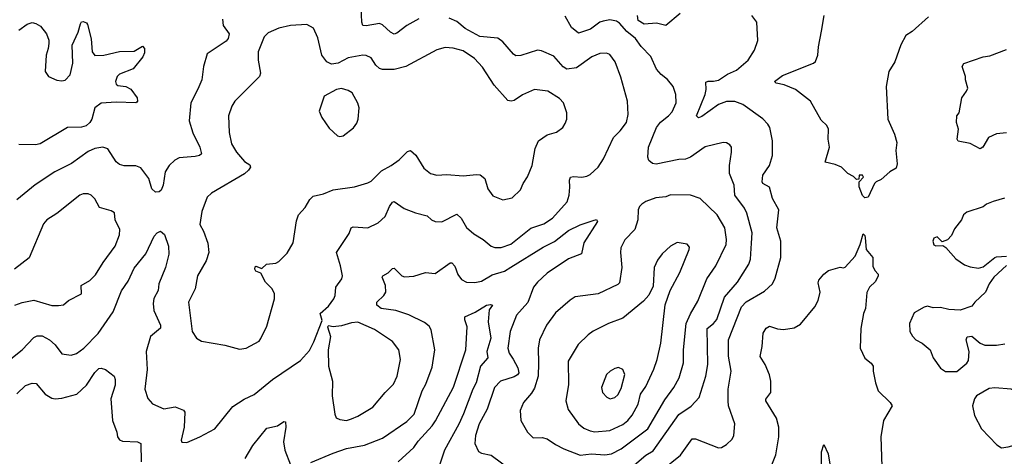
# Model space of a CAD drawing. Extents: x 1954678 to 2060275, y 904822 to 1016299.
# Tile 150 of 256: x 2044409 to 2050392, y 926738 to 929390. Entities that reach past the tile are written whole.
import ezdxf

# ---------------------------------------------------------------- set-up
doc = ezdxf.new("R2010")
doc.units = 0

msp = doc.modelspace()

# ---------------------------------------------------------------- linework, layer by layer
at = {"layer": '0CON20XD'}
for points in [[(2046835, 929395.6), (2046762, 929355), (2046701.7, 929308.3), (2046685, 929302.9), (2046663.4, 929313.4), (2046615, 929357.8), (2046595, 929366.4), (2046515, 929351.8), (2046495, 929354), (2046488.2, 929375), (2046484.2, 929465)], [(2048422.6, 929427.4), (2048335.5, 929354.5), (2048278.6, 929368.6), (2048205, 929361.9), (2048166.9, 929385), (2048163.2, 929415)], [(2048308.7, 926651.3), (2048424.4, 926745), (2048495, 926843.3), (2048515, 926842.9), (2048655, 926789.4), (2048675, 926791.9), (2048705, 926808.6), (2048738.7, 926841.3), (2048748.1, 926865), (2048755.6, 926934.4), (2048717.5, 927045), (2048713.6, 927075), (2048713.8, 927145), (2048732.1, 927255), (2048716.2, 927346.2), (2048716.1, 927445), (2048796.2, 927645), (2048823.8, 927676.2), (2048935, 927741.1), (2048983.5, 927785), (2048999.8, 927820.2), (2049034.5, 927945), (2049033.7, 928043.7), (2049010.6, 928125), (2049023.1, 928235), (2048984.2, 928304.2), (2048965, 928372.5), (2048925.8, 928395), (2048921.8, 928405), (2048925.5, 928445), (2048965, 928503.8), (2048983.1, 928565), (2048984.4, 928655), (2048967.8, 928735), (2048956.2, 928756.2), (2048925, 928788), (2048803.8, 928875), (2048755, 928893.1), (2048705, 928893.3), (2048656.2, 928875), (2048555, 928802.2), (2048534.3, 928794.3), (2048521.2, 928805), (2048573.8, 928935), (2048580.5, 928965), (2048579.5, 929010.5), (2048592.5, 929017.5), (2048625, 929016.4), (2048655, 929023.6), (2048711.2, 929058.8), (2048765, 929083.5), (2048835.7, 929145), (2048874.3, 929205), (2048895.6, 929264.4), (2048888.8, 929375), (2048857.5, 929415)], [(2049932.1, 929407.9), (2049832.5, 929317.5), (2049795, 929293.8), (2049763.2, 929236.8), (2049728, 929135), (2049691.5, 929075), (2049675.5, 928985), (2049685.7, 928785), (2049726, 928695), (2049740, 928645), (2049733.8, 928595), (2049742, 928515), (2049735, 928487.5), (2049697.5, 928465), (2049645, 928420), (2049614.1, 928405.9), (2049603.8, 928395), (2049565, 928312.5), (2049545, 928307.5), (2049531.7, 928321.7), (2049510, 928375), (2049510, 928405), (2049537, 928433), (2049530, 928445), (2049510, 928445), (2049508.3, 928421.7), (2049495, 928420), (2049477, 928437), (2049442.5, 928455), (2049403.6, 928493.6), (2049365, 928510), (2049303.3, 928525), (2049330, 928615), (2049321.2, 928665), (2049323.3, 928725), (2049315, 928747.5), (2049279.5, 928779.5), (2049214, 928895), (2049124, 928965), (2049055, 928993.8), (2049006.7, 929005), (2048996.7, 929015), (2049045, 929050.6), (2049232.5, 929125), (2049245, 929136.7), (2049260, 929175), (2049262.5, 929225), (2049280.8, 929320.8), (2049297.5, 929415)], [(2045642.7, 929392.7), (2045646, 929355), (2045681.9, 929305), (2045676.7, 929275), (2045665, 929260), (2045547.7, 929182.3), (2045526, 929105), (2045517.1, 929025), (2045492.5, 928967.5), (2045449.5, 928885), (2045440, 928775), (2045461.9, 928701.9), (2045503.1, 928615), (2045513.3, 928575), (2045502.5, 928565), (2045475, 928559.4), (2045378.3, 928551.7), (2045352.6, 928537.4), (2045318, 928505), (2045294.2, 928465), (2045282, 928385), (2045268.8, 928355), (2045257.5, 928345), (2045235, 928343.3), (2045213.2, 928363.2), (2045194.2, 928425), (2045145, 928489.2), (2045115, 928501.4), (2045045, 928501.9), (2045015, 928510.8), (2044996.6, 928526.6), (2044945.7, 928605.7), (2044915, 928615.8), (2044865, 928606.7), (2044825, 928589.1), (2044725, 928517.1), (2044623.4, 928466.6), (2044503.3, 928386.7), (2044391.2, 928295)], [(2044405, 929327.1), (2044455, 929362.5), (2044485, 929372.5), (2044507.6, 929367.6), (2044535, 929351.2), (2044573.3, 929305), (2044586.4, 929266.4), (2044586.4, 929246.4), (2044583.3, 929215), (2044570, 929175), (2044563.3, 929075), (2044585, 929044.3), (2044635, 929022.9), (2044665, 929018.6), (2044685, 929022.9), (2044715.6, 929055), (2044733.1, 929125), (2044727.5, 929235), (2044764.4, 929315), (2044778.8, 929365), (2044785, 929376.7), (2044795, 929380), (2044815, 929370), (2044820.5, 929360.5), (2044843, 929273), (2044849.2, 929195), (2044865, 929172.5), (2044920, 929175), (2045015, 929197.1), (2045105, 929198.6), (2045155, 929230), (2045168.8, 929215), (2045168.8, 929188.8), (2045158.6, 929165), (2045099.1, 929090.9), (2045015, 929058.5), (2045002.2, 929045), (2044991.5, 929015), (2044995, 928998.8), (2045005, 928990), (2045055, 928984.4), (2045085, 928967.1), (2045122.5, 928915), (2045126.2, 928895), (2045121.7, 928888.3), (2045115, 928884), (2044995, 928888.2), (2044905, 928883.1), (2044865, 928854.2), (2044846.9, 928785), (2044835.2, 928764.8), (2044814, 928746), (2044785, 928736.5), (2044700, 928735), (2044533.4, 928636.6), (2044505, 928630.6), (2044405, 928631.4)], [(2045425, 926822), (2045505, 926856), (2045594.5, 926905.5), (2045705, 927040.6), (2045774, 927085), (2045835, 927112.2), (2045945, 927203.3), (2046115, 927318.8), (2046170.3, 927379.7), (2046197.6, 927432.4), (2046247, 927563), (2046236.2, 927605), (2046285, 927650), (2046319.2, 927695), (2046326.9, 927715), (2046331.4, 927765), (2046367.1, 927815), (2046370.6, 927835), (2046359.4, 927895), (2046334.3, 927975), (2046411.2, 928091.2), (2046424, 928125), (2046435, 928131.4), (2046525, 928126.2), (2046586.7, 928155), (2046630, 928195), (2046655.6, 928255), (2046675, 928282), (2046685, 928285.7), (2046745, 928243.1), (2046815, 928215.8), (2046885, 928198.8), (2046911.2, 928175), (2046935, 928164.4), (2046975, 928162.9), (2047065, 928209.2), (2047092.2, 928185), (2047125, 928127.5), (2047168.2, 928088.2), (2047225, 928054.4), (2047275, 928014.4), (2047296.3, 928006.3), (2047335, 928006.5), (2047393.1, 928026.9), (2047515, 928124.5), (2047595, 928150.5), (2047646.9, 928185), (2047735.9, 928284.1), (2047749.2, 928325), (2047752.6, 928372.6), (2047751.1, 928415), (2047757, 928433), (2047775, 928438.2), (2047825, 928432.5), (2047855, 928438.9), (2047875, 928449.5), (2047925.5, 928495), (2047957.8, 928545), (2048017.1, 928675), (2048057.5, 928715), (2048095.8, 928765), (2048106, 928815), (2048102.5, 928895), (2048061.7, 929041.7), (2048028.1, 929135), (2047995, 929179.2), (2047975, 929187.1), (2047935, 929185.6), (2047885.4, 929164.6), (2047793.1, 929096.9), (2047735, 929089.1), (2047712.7, 929102.7), (2047655, 929168.8), (2047581.1, 929201.1), (2047555, 929204.5), (2047455, 929173.5), (2047425, 929171.4), (2047410.2, 929180.2), (2047345.7, 929255), (2047315, 929278.6), (2047205, 929288.9), (2047116.3, 929336.3), (2047065, 929380), (2047019.5, 929399.5)], [(2045745, 927388.8), (2045785, 927393.8), (2045865, 927437.5), (2045875, 927452.5), (2045912.1, 927527.9), (2045957.5, 927695), (2045957.5, 927725), (2045944, 927755), (2045902.5, 927795), (2045875, 927850), (2045845, 927863.3), (2045837.5, 927875), (2045840.7, 927889.3), (2045845, 927892.5), (2045881.7, 927878.3), (2045910, 927905), (2045965, 927910), (2045985, 927922), (2046035, 927972), (2046071.9, 928035), (2046092.4, 928167.6), (2046104.4, 928205.6), (2046145, 928250), (2046172.2, 928297.8), (2046192.1, 928317.9), (2046255, 928333.1), (2046315, 928357.3), (2046444.6, 928375.4), (2046525, 928398.9), (2046545, 928409.4), (2046608.8, 928471.2), (2046666.2, 928503.8), (2046715, 928539.2), (2046765, 928590), (2046785, 928595.8), (2046817.3, 928567.3), (2046865, 928488), (2046905.5, 928455.5), (2046945, 928446.4), (2047005, 928448.8), (2047105, 928441.1), (2047185, 928450.6), (2047207.9, 928447.9), (2047235, 928426.2), (2047255, 928362), (2047285, 928320), (2047345, 928295.6), (2047401.4, 928308.6), (2047453, 928357), (2047469.2, 928395), (2047495.7, 928435), (2047523.1, 928505), (2047541.5, 928608.5), (2047562.5, 928655), (2047615, 928690.8), (2047672.3, 928707.7), (2047710, 928735), (2047725, 928760), (2047733.6, 928786.4), (2047733.3, 928825), (2047714.2, 928884.2), (2047690.6, 928910.6), (2047618, 928955), (2047537.5, 928965), (2047465, 928933.3), (2047415, 928900), (2047395, 928895.6), (2047375, 928900), (2047292.4, 928992.4), (2047221.4, 929101.4), (2047173.1, 929155), (2047105, 929200), (2047042.6, 929217.4), (2046995, 929221.2), (2046945, 929207.3), (2046755, 929106.2), (2046685, 929087.3), (2046615, 929087.8), (2046595, 929094.4), (2046573.9, 929113.9), (2046545, 929157.5), (2046515, 929171.9), (2046495, 929174.4), (2046405, 929158.5), (2046345, 929125.8), (2046305, 929120), (2046275.5, 929135), (2046244.4, 929175), (2046220.7, 929279.3), (2046195, 929338.8), (2046155, 929360.8), (2046055, 929354), (2045985, 929338.6), (2045919.3, 929310.7), (2045894.3, 929285.7), (2045859.4, 929195), (2045857.8, 929145), (2045872.9, 929065), (2045867.1, 929045), (2045717.1, 928895), (2045698.1, 928865), (2045678.1, 928805), (2045681.5, 928705), (2045696.5, 928635), (2045727.5, 928585), (2045775, 928528.9), (2045808.3, 928508.3), (2045811.1, 928495), (2045800, 928475), (2045775, 928453.3), (2045574.7, 928335.3), (2045548.3, 928311.7), (2045515.6, 928225), (2045504.3, 928145), (2045527.1, 928105), (2045551.7, 928031.7), (2045558.6, 927975), (2045541.8, 927925), (2045490, 927835), (2045476.7, 927755), (2045435.6, 927675), (2045457.5, 927495), (2045483.8, 927455), (2045515, 927436.2), (2045655, 927413.8), (2045745, 927388.8)], [(2048145.6, 926685), (2048215, 926743.8), (2048258.7, 926771.3), (2048415, 926991.5), (2048488.7, 927041.3), (2048538.2, 927095), (2048579.2, 927225), (2048590.6, 927295), (2048586.7, 927513.3), (2048625.5, 927545), (2048645, 927569.4), (2048692.7, 927705), (2048772.1, 927795), (2048840.9, 927905), (2048850, 927935), (2048857.1, 928032.9), (2048860, 928095), (2048827.5, 928215), (2048813.5, 928245), (2048754.2, 928324.2), (2048750.9, 928385), (2048722.5, 928455), (2048721.9, 928505), (2048734, 928585), (2048733.8, 928615), (2048725, 928630), (2048705, 928641.2), (2048685, 928644), (2048575, 928617.8), (2048485, 928555.6), (2048455, 928543.3), (2048415, 928541.5), (2048277.9, 928512.1), (2048255, 928516.2), (2048231.9, 928535), (2048227.3, 928555), (2048230.8, 928615), (2048279.1, 928735), (2048302.5, 928767.5), (2048352.5, 928805), (2048375, 928829.5), (2048399.2, 928885), (2048396.4, 928936.4), (2048379.4, 928985), (2048345, 929025.8), (2048307.3, 929057.3), (2048279.1, 929089.1), (2048245, 929165.8), (2048185, 929228.1), (2048151.8, 929275), (2048098.8, 929318.8), (2048055, 929369.4), (2048035, 929381.9), (2047995, 929389.4), (2047955, 929381.4), (2047935, 929374.2), (2047877.2, 929332.8), (2047805, 929307.5), (2047763.1, 929343.1), (2047725, 929411.2)], [(2050405, 928702), (2050345, 928697.5), (2050296.2, 928673.8), (2050261.2, 928615), (2050245, 928606.2), (2050185, 928638), (2050112.3, 928652.3), (2050106.7, 928665), (2050113.8, 928725), (2050102.5, 928765), (2050103.3, 928805), (2050117.5, 928825), (2050134.1, 928915.9), (2050163.3, 928955), (2050170, 928975), (2050156.7, 929025), (2050157.5, 929045), (2050136.7, 929105), (2050146.1, 929123.9), (2050265, 929163.8), (2050305, 929171.2), (2050405, 929209.2)], [(2046355, 928680), (2046375, 928683.8), (2046437.7, 928732.3), (2046458.3, 928761.7), (2046466.7, 928785), (2046472, 928855), (2046465, 928882.5), (2046429.2, 928945), (2046405, 928960.6), (2046365, 928971.9), (2046334.6, 928965.4), (2046258.8, 928925), (2046228.8, 928835), (2046246.4, 928796.4), (2046290.5, 928730.5), (2046340, 928685), (2046355, 928680)], [(2044645, 927654.4), (2044675, 927658.8), (2044706.8, 927683.2), (2044784, 927725), (2044782, 927775), (2044835.3, 927804.7), (2044870.6, 927839.4), (2044916.5, 927915), (2044990, 928015), (2045015, 928083.3), (2045017.9, 928115), (2044990, 928175), (2044985, 928216.2), (2044965, 928228.1), (2044895, 928248.6), (2044865, 928301.4), (2044843.4, 928323.4), (2044825, 928332.5), (2044795, 928332.9), (2044775, 928324.4), (2044635, 928213.3), (2044574, 928175), (2044555, 928150), (2044466.7, 927943.3), (2044378.8, 927875)], [(2047815, 926745.5), (2047885, 926752.4), (2047965, 926746.9), (2048005, 926752.5), (2048065, 926783.9), (2048225.4, 926905), (2048329.4, 927080.6), (2048383.7, 927156.3), (2048416.3, 927213.7), (2048442.5, 927305), (2048444, 927384), (2048459.6, 927545), (2048485, 927602.9), (2048530.5, 927679.5), (2048584.7, 927815.3), (2048640, 927895), (2048703.1, 928025), (2048704.6, 928055), (2048693.6, 928125), (2048648.6, 928205), (2048545, 928304.4), (2048485, 928323.5), (2048365, 928325.5), (2048335, 928314.4), (2048275, 928308.6), (2048215, 928286), (2048190.9, 928269.1), (2048176, 928255), (2048168.6, 928235), (2048165.4, 928174.6), (2048146.7, 928115), (2048086.5, 928053.5), (2048062.1, 928005), (2048059.5, 927975), (2048068.5, 927885), (2048055, 927792), (2048045, 927782.2), (2047925, 927723.8), (2047785, 927705.7), (2047755, 927687.1), (2047665, 927609.2), (2047611.1, 927535), (2047568.2, 927445), (2047560, 927395), (2047562.5, 927302.5), (2047560, 927225), (2047537.7, 927152.3), (2047519.3, 927120.7), (2047471.5, 927065), (2047451.1, 927015), (2047454.5, 926954.5), (2047495.6, 926885), (2047530.2, 926850.2), (2047585, 926851.5), (2047614.6, 926844.6), (2047665, 926808.5), (2047715, 926782.5), (2047815, 926745.5)], [(2050393.4, 928306.6), (2050325, 928286.2), (2050285, 928270), (2050265, 928253.3), (2050165, 928220), (2050143.8, 928205), (2050133.3, 928175), (2050089.5, 928120.5), (2050070.7, 928079.3), (2050046.4, 928053.6), (2050015, 928040), (2049985, 928070), (2049965, 928063.3), (2049958, 928045), (2049965, 928022.5), (2049976.4, 928016.4), (2050018.3, 928018.3), (2050036.4, 928006.4), (2050097.7, 927937.7), (2050150, 927900), (2050185, 927888), (2050235, 927881.2), (2050265, 927888.8), (2050335, 927946.2), (2050345, 927948.8), (2050405, 927953.8)], [(2046179.3, 926700.7), (2046315, 926757.5), (2046395, 926784.5), (2046505, 926804.4), (2046615, 926847.8), (2046761.2, 926948.8), (2046806, 926994), (2046854.4, 927135), (2046876.4, 927175), (2046915, 927280), (2046932.5, 927385), (2046910, 927505), (2046897.7, 927527.7), (2046869.6, 927549.6), (2046775, 927597.6), (2046695, 927623.8), (2046606.2, 927635), (2046579.2, 927655), (2046580, 927675), (2046622.9, 927715), (2046634.4, 927735), (2046631.5, 927775), (2046612.5, 927825), (2046616.2, 927835), (2046648.3, 927851.7), (2046675, 927878.8), (2046685, 927880), (2046732.5, 927835), (2046748.3, 927828.3), (2046805, 927832.7), (2046875, 927854.4), (2046935, 927848.6), (2047025, 927914), (2047035, 927912), (2047053, 927893), (2047072.3, 927842.3), (2047095, 927810.9), (2047125, 927796.2), (2047175, 927792.7), (2047215, 927801.6), (2047280.3, 927839.7), (2047355, 927861.8), (2047393.6, 927886.4), (2047591, 928009), (2047658.2, 928041.8), (2047745, 928109.2), (2047815, 928143.6), (2047895, 928170.8), (2047915, 928176.2), (2047921.2, 928165), (2047838, 928035), (2047822.7, 927967.3), (2047745, 927937.1), (2047615, 927850.4), (2047555, 927796.2), (2047531.6, 927765), (2047497.3, 927672.7), (2047428.5, 927595), (2047388.9, 927495), (2047376.2, 927395), (2047384.6, 927365), (2047407.1, 927327.1), (2047435.8, 927275), (2047442.7, 927245), (2047435, 927232.1), (2047415, 927220.4), (2047330.8, 927195), (2047295.5, 927155), (2047250, 927025), (2047201.5, 926935), (2047180, 926865), (2047174.4, 926815), (2047197.3, 926767.3), (2047215.9, 926755.9), (2047275, 926744.2), (2047400.6, 926650.6)], [(2044355, 927330.7), (2044424.3, 927385), (2044495, 927458.9), (2044515, 927469.6), (2044545, 927470.5), (2044590.8, 927445), (2044624.6, 927414.6), (2044665, 927359.2), (2044722.6, 927352.6), (2044755, 927361.5), (2044798.5, 927395), (2044887.1, 927482.9), (2044978.2, 927615), (2045027.8, 927742.2), (2045068.8, 927801.2), (2045105, 927880), (2045175, 927967.5), (2045225.8, 928075), (2045245, 928096.2), (2045265, 928106), (2045289.2, 928085), (2045313.3, 928015), (2045315.7, 927965), (2045295.6, 927885), (2045255.6, 927785), (2045250, 927745), (2045225, 927696.2), (2045220.4, 927665), (2045224.1, 927624.1), (2045264.5, 927535), (2045264.5, 927515.5), (2045205, 927465.6), (2045178.5, 927375), (2045183.1, 927265), (2045169.4, 927145), (2045188.7, 927088.7), (2045215.8, 927055.8), (2045285, 927027.1), (2045355, 927038.6), (2045405, 927018.8), (2045412, 927005), (2045408.1, 926915), (2045391.2, 926835), (2045395, 926823.3), (2045425, 926822)], [(2048971.9, 926665), (2049004.3, 926745.7), (2049021.9, 926855), (2049022.9, 926915), (2049009.1, 926969.1), (2048944.2, 927075), (2048944.2, 927085), (2048974.2, 927125), (2048974, 927195), (2048965, 927232.5), (2048938.6, 927295), (2048908.6, 927345), (2048920.6, 927405), (2048926.9, 927485), (2048945, 927516), (2048965, 927527.5), (2049015, 927511.4), (2049051.2, 927508.8), (2049115, 927518), (2049155, 927541.2), (2049241.2, 927645), (2049261.2, 927685), (2049273.3, 927735), (2049262.3, 927792.3), (2049265, 927806.7), (2049295, 927843.3), (2049325, 927866.7), (2049395, 927886.7), (2049415, 927882.5), (2049425, 927887.5), (2049485.9, 927954.1), (2049516.7, 928025), (2049535, 928090), (2049545, 928080), (2049547.5, 928065), (2049553.8, 927995), (2049593.3, 927945), (2049593.6, 927893.6), (2049606.4, 927866.4), (2049626.7, 927845), (2049626.7, 927835), (2049610.5, 927799.5), (2049573.8, 927765), (2049557.1, 927732.9), (2049548.1, 927635), (2049537.1, 927605), (2049521.4, 927515), (2049516.2, 927395), (2049544.4, 927334.4), (2049584.2, 927304.2), (2049595.8, 927285.8), (2049596, 927255), (2049610, 927185), (2049626.4, 927136.4), (2049698.8, 927065), (2049711.2, 927045), (2049658, 926955), (2049641.9, 926855), (2049649.2, 926675)], [(2047905, 926886.5), (2047995, 926894.7), (2048075, 926930.4), (2048104.8, 926955.2), (2048131.4, 926988.6), (2048166.7, 927055), (2048182.5, 927115), (2048215, 927160.8), (2048262.4, 927267.6), (2048283.4, 927326.6), (2048304.7, 927425), (2048331.7, 927658.3), (2048362, 927745), (2048421.1, 927855), (2048478, 927995), (2048478.8, 928008.8), (2048465, 928026.7), (2048405, 928036.7), (2048363.3, 928015), (2048312.6, 927967.4), (2048285, 927928.8), (2048264.4, 927885), (2048258.8, 927771.2), (2048232.9, 927717.1), (2048199.3, 927680.7), (2048075, 927576.9), (2047986.4, 927543.6), (2047895, 927497.1), (2047864, 927475), (2047802.8, 927417.2), (2047741.9, 927315), (2047743.6, 927173.6), (2047728.9, 927075), (2047741.4, 927021.4), (2047804.4, 926935), (2047837.8, 926907.8), (2047875, 926891.5), (2047905, 926886.5)], [(2050405, 927896.7), (2050328.8, 927825), (2050301.2, 927785), (2050277.5, 927735), (2050213.8, 927675), (2050195, 927648.8), (2050125, 927626.2), (2050055, 927628.8), (2050005, 927641.2), (2049959.3, 927639.3), (2049925, 927648.8), (2049905, 927643.8), (2049845, 927610), (2049816, 927544), (2049819.2, 927495), (2049835, 927466.7), (2049855, 927446.2), (2049894.1, 927424.1), (2049941.2, 927385), (2049961.2, 927335), (2050005, 927272.5), (2050035, 927253.3), (2050105, 927253.3)], [(2044380, 927655), (2044425, 927672), (2044495, 927686), (2044605, 927654.4), (2044645, 927654.4)], [(2046709.4, 926705), (2046805, 926791.1), (2046830.6, 926829.4), (2046915, 926922.8), (2046936, 926954), (2047045, 927157.1), (2047120, 927385), (2047128.5, 927525), (2047114.2, 927565.8), (2047113.8, 927585), (2047176.9, 927613.1), (2047245, 927655.8), (2047270.7, 927660.7), (2047282.5, 927655), (2047263, 927627), (2047255.6, 927555), (2047271.6, 927455), (2047247.5, 927375), (2047254.4, 927335), (2047209.7, 927285), (2047183.9, 927185), (2047162.4, 927145), (2047107.2, 926995), (2047077.3, 926932.7), (2046991.5, 926775), (2046943.5, 926635)], [(2046395, 926955.8), (2046425, 926964.4), (2046465, 926980.6), (2046555, 927036.9), (2046630, 927125), (2046681.4, 927175), (2046702.5, 927225), (2046724.4, 927325), (2046714.2, 927385), (2046675, 927436), (2046565, 927508.6), (2046465, 927553.3), (2046425, 927548.9), (2046365, 927530), (2046315, 927523.3), (2046285, 927530), (2046280, 927525), (2046298, 927465), (2046284.3, 927385), (2046285.6, 927285), (2046310, 927195), (2046308.1, 927105), (2046323.9, 926993.9), (2046332.3, 926972.3), (2046355, 926961.2), (2046395, 926955.8)], [(2050105, 927253.3), (2050165, 927303.3), (2050175, 927320), (2050178.8, 927375), (2050160, 927445), (2050166.4, 927463.6), (2050195, 927466.7), (2050245, 927426), (2050275, 927412.5), (2050345, 927412.2), (2050395, 927420.8)], [(2044392.1, 927117.9), (2044445, 927168.6), (2044485, 927182.5), (2044509.2, 927179.2), (2044565, 927116), (2044605, 927091.2), (2044625, 927086.2), (2044665, 927090), (2044756.7, 927115), (2044815, 927170), (2044865, 927245.8), (2044889.4, 927270.6), (2044905, 927272.8), (2044930, 927265), (2044983.9, 927225), (2044990, 927205), (2044989.4, 927170.6), (2044962.6, 927087.4), (2044972.9, 926955), (2044999.4, 926885), (2045002.9, 926855), (2045015, 926838), (2045035, 926829.4), (2045125, 926825.6), (2045145.6, 926815), (2045146.7, 926705)], [(2047997, 927087), (2048025, 927094.4), (2048045, 927111.4), (2048065, 927150), (2048085.6, 927235), (2048074.2, 927264.2), (2048047.7, 927277.7), (2048025, 927272), (2047996.7, 927255), (2047975.7, 927234.3), (2047944, 927155), (2047950.8, 927125), (2047976.6, 927096.6), (2047997, 927087)], [(2050375, 926790), (2050415, 926794.3), (2050517, 926823), (2050584.1, 926885.9), (2050594.1, 926905.9), (2050601.2, 926945), (2050596.2, 927015), (2050573.3, 927035), (2050552.5, 927085), (2050533.3, 927105), (2050434.1, 927145.9), (2050335, 927154), (2050301.2, 927148.8), (2050224.2, 927105.8), (2050212.3, 927087.7), (2050200, 927045), (2050211.2, 926985), (2050254.2, 926904.2), (2050346.8, 926806.8), (2050375, 926790)], [(2045780, 926725), (2045826.9, 926803.1), (2045912, 926908), (2045975, 926922.9), (2046015, 926948.8), (2046025, 926946.7), (2046026.9, 926915), (2046012.5, 926825), (2046020, 926775), (2046056, 926685)], [(2049282.5, 926615), (2049280.9, 926765), (2049295, 926810), (2049322.7, 926752.7), (2049336.7, 926665)]]:
    msp.add_lwpolyline(points, dxfattribs=at)

doc.saveas('drawing.dxf')
